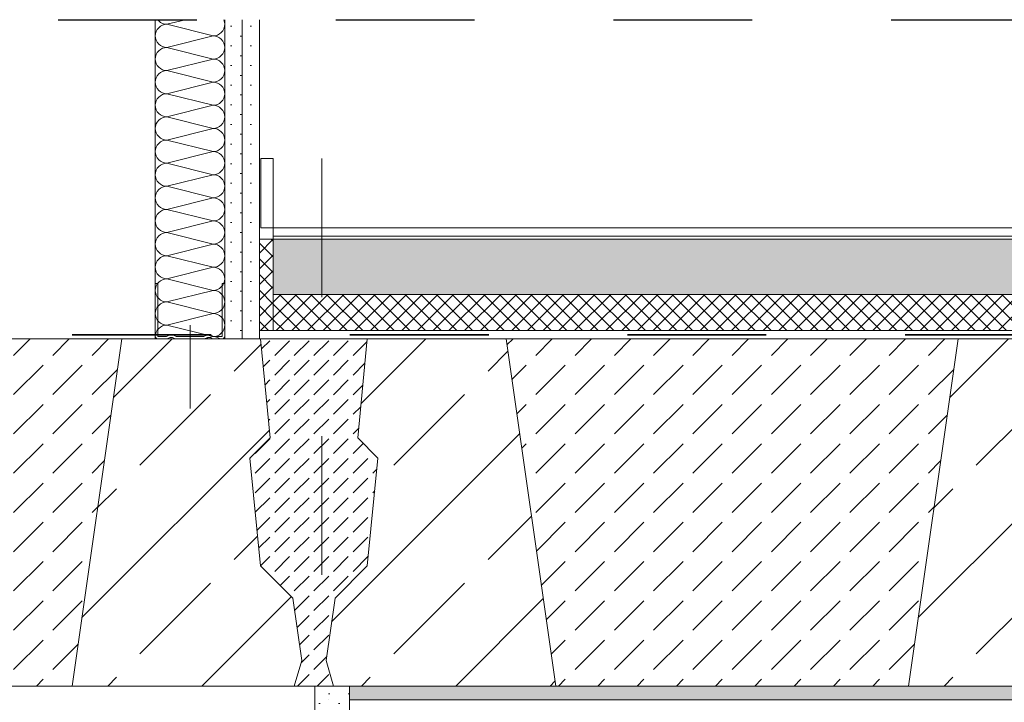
# Model space of a CAD drawing. Header units: metres. Extents: x 39.6 to 62.6, y -3.3 to 8.
# Tile 8 of 48: x 40.2 to 40.9, y 4.4 to 4.9. Entities that reach past the tile are written whole.
import ezdxf

# ---------------------------------------------------------------- set-up
doc = ezdxf.new("R2010")
doc.units = ezdxf.units.M
doc.header["$MEASUREMENT"] = 0
for name, pattern in [('Achse', [0.08, 0.04, -0.02, 0, -0.02]), ('Schnittlinie', [0.12, 0.06, -0.03, 0, -0.03]), ('Strichlinie eng', [0.046, 0.03, -0.016])]:
    doc.linetypes.add(name, pattern=pattern)
for name, color, linetype in [('301 - Elemente.Linie', 7, 'Continuous'), ('302 - Elemente.Schraffur', 7, 'Continuous'), ('603 - Struktur.Bodenplatte_ Decke Roh', 7, 'Continuous'), ('605 - Struktur.Wand Innen', 7, 'Continuous'), ('650 - Abdeckung.Fußboden Aufbau', 7, 'Continuous'), ('660 - Unterkonstruktion.Trockenbau', 7, 'Continuous'), ('Neubau_606 - Struktur.Wand Innen Ausbau', 7, 'Continuous'), ('Neubau_653 - Abdeckung.TB Verkofferung', 7, 'Continuous'), ('Neubau_660 - Unterkonstruktion.Trockenbau', 7, 'Continuous'), ('Neubau_802 - HKLSE.Sanitär', 7, 'Continuous')]:
    doc.layers.add(name, color=color, linetype=linetype)
pattern_1 = [(45, (0, 0), (-0.0056568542, 0.0056568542), []), (135, (0, 0), (0.0056568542, 0.0056568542), [])]
pattern_2 = [(45, (0, 0), (-0.0070710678, 0.0070710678), [0, -0.01])]

# ---------------------------------------------------------------- blocks, each defined once
blk = doc.blocks.new('*X30')
at = {"layer": 'Neubau_606 - Struktur.Wand Innen Ausbau', "color": 1, "linetype": 'Continuous', "lineweight": 5}
for p, q in [((40.30168, 4.905), (40.30242, 4.90411)), ((40.30242, 4.90411), (40.30368, 4.90307)), ((40.30368, 4.90307), (40.30512, 4.9023)), ((40.30512, 4.9023), (40.30668, 4.90183)), ((40.30668, 4.90151), (40.30512, 4.90103)), ((40.30668, 4.90183), (40.30831, 4.90167)), ((40.30831, 4.90167), (40.30668, 4.90151)), ((40.32164, 4.905), (40.30831, 4.90167)), ((40.34164, 4.89333), (40.30831, 4.90167)), ((40.34934, 4.90486), (40.34926, 4.905)), ((40.34982, 4.90329), (40.34934, 4.90486)), ((40.34998, 4.90167), (40.34982, 4.90329)), ((40.34982, 4.90004), (40.34998, 4.90167)), ((40.30014, 4.89496), (40.29998, 4.89333)), ((40.30061, 4.89652), (40.30014, 4.89496)), ((40.30138, 4.89796), (40.30061, 4.89652)), ((40.30242, 4.89923), (40.30138, 4.89796)), ((40.30368, 4.90026), (40.30242, 4.89923)), ((40.30512, 4.90103), (40.30368, 4.90026)), ((40.34483, 4.89397), (40.34627, 4.89474)), ((40.34627, 4.89474), (40.34753, 4.89578)), ((40.34753, 4.89578), (40.34857, 4.89704)), ((40.34857, 4.89704), (40.34934, 4.89848)), ((40.34934, 4.89848), (40.34982, 4.90004)), ((40.29998, 4.89333), (40.30014, 4.89171)), ((40.30014, 4.89171), (40.30061, 4.89015)), ((40.30061, 4.89015), (40.30138, 4.88871)), ((40.30138, 4.88871), (40.30242, 4.88744)), ((40.30242, 4.88744), (40.30368, 4.88641)), ((40.34164, 4.89333), (40.30831, 4.885)), ((40.34164, 4.89333), (40.34327, 4.89349)), ((40.34327, 4.89317), (40.34164, 4.89333)), ((40.34327, 4.89349), (40.34483, 4.89397)), ((40.34483, 4.8927), (40.34327, 4.89317)), ((40.34627, 4.89193), (40.34483, 4.8927)), ((40.34753, 4.89089), (40.34627, 4.89193)), ((40.34857, 4.88963), (40.34753, 4.89089)), ((40.34934, 4.88819), (40.34857, 4.88963)), ((40.34982, 4.88663), (40.34934, 4.88819)), ((40.30138, 4.8813), (40.30061, 4.87986)), ((40.30242, 4.88256), (40.30138, 4.8813)), ((40.30368, 4.8836), (40.30242, 4.88256)), ((40.30368, 4.88641), (40.30512, 4.88564)), ((40.30512, 4.88437), (40.30368, 4.8836)), ((40.30512, 4.88564), (40.30668, 4.88516)), ((40.30668, 4.88484), (40.30512, 4.88437)), ((40.30668, 4.88516), (40.30831, 4.885)), ((40.30831, 4.885), (40.30668, 4.88484)), ((40.34164, 4.87667), (40.30831, 4.885)), ((40.34753, 4.87911), (40.34857, 4.88037)), ((40.34857, 4.88037), (40.34934, 4.88181)), ((40.34934, 4.88181), (40.34982, 4.88338)), ((40.34998, 4.885), (40.34982, 4.88663)), ((40.34982, 4.88338), (40.34998, 4.885)), ((40.30014, 4.87829), (40.29998, 4.87667)), ((40.29998, 4.87667), (40.30014, 4.87504)), ((40.30061, 4.87986), (40.30014, 4.87829)), ((40.30014, 4.87504), (40.30061, 4.87348)), ((40.30061, 4.87348), (40.30138, 4.87204)), ((40.34164, 4.87667), (40.30831, 4.86833)), ((40.34164, 4.87667), (40.34327, 4.87683)), ((40.34327, 4.87651), (40.34164, 4.87667)), ((40.34327, 4.87683), (40.34483, 4.8773)), ((40.34483, 4.87603), (40.34327, 4.87651)), ((40.34483, 4.8773), (40.34627, 4.87807)), ((40.34627, 4.87526), (40.34483, 4.87603)), ((40.34627, 4.87807), (40.34753, 4.87911)), ((40.34753, 4.87423), (40.34627, 4.87526)), ((40.34857, 4.87296), (40.34753, 4.87423)), ((40.30138, 4.87204), (40.30242, 4.87078)), ((40.30242, 4.87078), (40.30368, 4.86974)), ((40.30368, 4.86693), (40.30242, 4.86589)), ((40.30368, 4.86974), (40.30512, 4.86897)), ((40.30512, 4.8677), (40.30368, 4.86693)), ((40.30512, 4.86897), (40.30668, 4.86849)), ((40.30668, 4.86817), (40.30512, 4.8677)), ((40.30668, 4.86849), (40.30831, 4.86833)), ((40.30831, 4.86833), (40.30668, 4.86817)), ((40.34164, 4.86), (40.30831, 4.86833)), ((40.34934, 4.87152), (40.34857, 4.87296)), ((40.34982, 4.86996), (40.34934, 4.87152)), ((40.34934, 4.86515), (40.34982, 4.86671)), ((40.34998, 4.86833), (40.34982, 4.86996)), ((40.34982, 4.86671), (40.34998, 4.86833)), ((40.30014, 4.86163), (40.29998, 4.86)), ((40.29998, 4.86), (40.30014, 4.85838)), ((40.30061, 4.86319), (40.30014, 4.86163)), ((40.30138, 4.86463), (40.30061, 4.86319)), ((40.30242, 4.86589), (40.30138, 4.86463)), ((40.34164, 4.86), (40.30831, 4.85167)), ((40.34164, 4.86), (40.34327, 4.86016)), ((40.34327, 4.85984), (40.34164, 4.86)), ((40.34327, 4.86016), (40.34483, 4.86064)), ((40.34483, 4.85937), (40.34327, 4.85984)), ((40.34483, 4.86064), (40.34627, 4.86141)), ((40.34627, 4.8586), (40.34483, 4.85937)), ((40.34627, 4.86141), (40.34753, 4.86244)), ((40.34753, 4.86244), (40.34857, 4.86371)), ((40.34857, 4.86371), (40.34934, 4.86515)), ((40.30014, 4.85838), (40.30061, 4.85681)), ((40.30061, 4.85681), (40.30138, 4.85537)), ((40.30138, 4.85537), (40.30242, 4.85411)), ((40.30242, 4.85411), (40.30368, 4.85307)), ((40.30368, 4.85307), (40.30512, 4.8523)), ((40.30512, 4.8523), (40.30668, 4.85183)), ((40.30668, 4.85183), (40.30831, 4.85167)), ((40.34753, 4.85756), (40.34627, 4.8586)), ((40.34857, 4.8563), (40.34753, 4.85756)), ((40.34934, 4.85486), (40.34857, 4.8563)), ((40.34982, 4.85329), (40.34934, 4.85486)), ((40.34998, 4.85167), (40.34982, 4.85329)), ((40.30014, 4.84496), (40.29998, 4.84333)), ((40.30061, 4.84652), (40.30014, 4.84496)), ((40.30138, 4.84796), (40.30061, 4.84652)), ((40.30242, 4.84923), (40.30138, 4.84796)), ((40.30368, 4.85026), (40.30242, 4.84923)), ((40.30512, 4.85103), (40.30368, 4.85026)), ((40.30668, 4.85151), (40.30512, 4.85103)), ((40.30831, 4.85167), (40.30668, 4.85151)), ((40.34164, 4.84333), (40.30831, 4.85167)), ((40.34483, 4.84397), (40.34627, 4.84474)), ((40.34627, 4.84474), (40.34753, 4.84578)), ((40.34753, 4.84578), (40.34857, 4.84704)), ((40.34857, 4.84704), (40.34934, 4.84848)), ((40.34934, 4.84848), (40.34982, 4.85004)), ((40.34982, 4.85004), (40.34998, 4.85167)), ((40.29998, 4.84333), (40.30014, 4.84171)), ((40.30014, 4.84171), (40.30061, 4.84015)), ((40.30061, 4.84015), (40.30138, 4.83871)), ((40.30138, 4.83871), (40.30242, 4.83744)), ((40.34164, 4.84333), (40.30831, 4.835)), ((40.34164, 4.84333), (40.34327, 4.84349)), ((40.34327, 4.84317), (40.34164, 4.84333)), ((40.34327, 4.84349), (40.34483, 4.84397)), ((40.34483, 4.8427), (40.34327, 4.84317)), ((40.34627, 4.84193), (40.34483, 4.8427)), ((40.34753, 4.84089), (40.34627, 4.84193)), ((40.34857, 4.83963), (40.34753, 4.84089)), ((40.34934, 4.83819), (40.34857, 4.83963)), ((40.34982, 4.83663), (40.34934, 4.83819)), ((40.30138, 4.8313), (40.30061, 4.82986)), ((40.30242, 4.83256), (40.30138, 4.8313)), ((40.30242, 4.83744), (40.30368, 4.83641)), ((40.30368, 4.8336), (40.30242, 4.83256)), ((40.30368, 4.83641), (40.30512, 4.83564)), ((40.30512, 4.83437), (40.30368, 4.8336)), ((40.30512, 4.83564), (40.30668, 4.83516)), ((40.30668, 4.83484), (40.30512, 4.83437)), ((40.30668, 4.83516), (40.30831, 4.835)), ((40.30831, 4.835), (40.30668, 4.83484)), ((40.34164, 4.82667), (40.30831, 4.835)), ((40.34857, 4.83037), (40.34934, 4.83181)), ((40.34934, 4.83181), (40.34982, 4.83338)), ((40.34998, 4.835), (40.34982, 4.83663)), ((40.34982, 4.83338), (40.34998, 4.835)), ((40.30014, 4.82829), (40.29998, 4.82667)), ((40.29998, 4.82667), (40.30014, 4.82504)), ((40.30061, 4.82986), (40.30014, 4.82829)), ((40.30014, 4.82504), (40.30061, 4.82348)), ((40.30061, 4.82348), (40.30138, 4.82204)), ((40.34164, 4.82667), (40.30831, 4.81833)), ((40.34164, 4.82667), (40.34327, 4.82683)), ((40.34327, 4.82651), (40.34164, 4.82667)), ((40.34327, 4.82683), (40.34483, 4.8273)), ((40.34483, 4.82603), (40.34327, 4.82651)), ((40.34483, 4.8273), (40.34627, 4.82807)), ((40.34627, 4.82526), (40.34483, 4.82603)), ((40.34627, 4.82807), (40.34753, 4.82911)), ((40.34753, 4.82423), (40.34627, 4.82526)), ((40.34753, 4.82911), (40.34857, 4.83037)), ((40.34857, 4.82296), (40.34753, 4.82423)), ((40.30138, 4.82204), (40.30242, 4.82078)), ((40.30242, 4.82078), (40.30368, 4.81974)), ((40.30368, 4.81693), (40.30242, 4.81589)), ((40.30368, 4.81974), (40.30512, 4.81897)), ((40.30512, 4.8177), (40.30368, 4.81693)), ((40.30512, 4.81897), (40.30668, 4.81849)), ((40.30668, 4.81817), (40.30512, 4.8177)), ((40.30668, 4.81849), (40.30831, 4.81833)), ((40.30831, 4.81833), (40.30668, 4.81817)), ((40.34164, 4.81), (40.30831, 4.81833)), ((40.34934, 4.82152), (40.34857, 4.82296)), ((40.34982, 4.81996), (40.34934, 4.82152)), ((40.34934, 4.81515), (40.34982, 4.81671)), ((40.34998, 4.81833), (40.34982, 4.81996)), ((40.34982, 4.81671), (40.34998, 4.81833)), ((40.30014, 4.81163), (40.29998, 4.81)), ((40.29998, 4.81), (40.30014, 4.80838)), ((40.30061, 4.81319), (40.30014, 4.81163)), ((40.30138, 4.81463), (40.30061, 4.81319)), ((40.30242, 4.81589), (40.30138, 4.81463)), ((40.34164, 4.81), (40.30831, 4.80167)), ((40.34164, 4.81), (40.34327, 4.81016)), ((40.34327, 4.80984), (40.34164, 4.81)), ((40.34327, 4.81016), (40.34483, 4.81064)), ((40.34483, 4.80937), (40.34327, 4.80984)), ((40.34483, 4.81064), (40.34627, 4.81141)), ((40.34627, 4.8086), (40.34483, 4.80937)), ((40.34627, 4.81141), (40.34753, 4.81244)), ((40.34753, 4.81244), (40.34857, 4.81371)), ((40.34857, 4.81371), (40.34934, 4.81515)), ((40.30014, 4.80838), (40.30061, 4.80681)), ((40.30061, 4.80681), (40.30138, 4.80537)), ((40.30138, 4.80537), (40.30242, 4.80411)), ((40.30242, 4.80411), (40.30368, 4.80307)), ((40.30368, 4.80307), (40.30512, 4.8023)), ((40.30512, 4.8023), (40.30668, 4.80183)), ((40.34753, 4.80756), (40.34627, 4.8086)), ((40.34857, 4.8063), (40.34753, 4.80756)), ((40.34934, 4.80486), (40.34857, 4.8063)), ((40.34982, 4.80329), (40.34934, 4.80486)), ((40.34998, 4.80167), (40.34982, 4.80329)), ((40.30061, 4.79652), (40.30014, 4.79496)), ((40.30138, 4.79796), (40.30061, 4.79652)), ((40.30242, 4.79923), (40.30138, 4.79796)), ((40.30368, 4.80026), (40.30242, 4.79923)), ((40.30512, 4.80103), (40.30368, 4.80026)), ((40.30668, 4.80151), (40.30512, 4.80103)), ((40.30668, 4.80183), (40.30831, 4.80167)), ((40.30831, 4.80167), (40.30668, 4.80151)), ((40.34164, 4.79333), (40.30831, 4.80167)), ((40.34627, 4.79474), (40.34753, 4.79578)), ((40.34753, 4.79578), (40.34857, 4.79704)), ((40.34857, 4.79704), (40.34934, 4.79848)), ((40.34934, 4.79848), (40.34982, 4.80004)), ((40.34982, 4.80004), (40.34998, 4.80167)), ((40.30014, 4.79496), (40.29998, 4.79333)), ((40.29998, 4.79333), (40.30014, 4.79171)), ((40.30014, 4.79171), (40.30061, 4.79015)), ((40.30061, 4.79015), (40.30138, 4.78871)), ((40.30138, 4.78871), (40.30242, 4.78744)), ((40.34164, 4.79333), (40.30831, 4.785)), ((40.34164, 4.79333), (40.34327, 4.79349)), ((40.34327, 4.79317), (40.34164, 4.79333)), ((40.34327, 4.79349), (40.34483, 4.79397)), ((40.34483, 4.7927), (40.34327, 4.79317)), ((40.34483, 4.79397), (40.34627, 4.79474)), ((40.34627, 4.79193), (40.34483, 4.7927)), ((40.34753, 4.79089), (40.34627, 4.79193)), ((40.34857, 4.78963), (40.34753, 4.79089)), ((40.34934, 4.78819), (40.34857, 4.78963)), ((40.34982, 4.78663), (40.34934, 4.78819)), ((40.30138, 4.7813), (40.30061, 4.77986)), ((40.30242, 4.78256), (40.30138, 4.7813)), ((40.30242, 4.78744), (40.30368, 4.78641)), ((40.30368, 4.7836), (40.30242, 4.78256)), ((40.30368, 4.78641), (40.30512, 4.78564)), ((40.30512, 4.78437), (40.30368, 4.7836)), ((40.30512, 4.78564), (40.30668, 4.78516)), ((40.30668, 4.78484), (40.30512, 4.78437)), ((40.30668, 4.78516), (40.30831, 4.785)), ((40.30831, 4.785), (40.30668, 4.78484)), ((40.34164, 4.77667), (40.30831, 4.785)), ((40.34857, 4.78037), (40.34934, 4.78181)), ((40.34934, 4.78181), (40.34982, 4.78338)), ((40.34998, 4.785), (40.34982, 4.78663)), ((40.34982, 4.78338), (40.34998, 4.785)), ((40.30014, 4.77829), (40.29998, 4.77667)), ((40.29998, 4.77667), (40.30014, 4.77504)), ((40.30061, 4.77986), (40.30014, 4.77829)), ((40.30014, 4.77504), (40.30061, 4.77348)), ((40.34164, 4.77667), (40.30831, 4.76833)), ((40.34164, 4.77667), (40.34327, 4.77683)), ((40.34327, 4.77651), (40.34164, 4.77667)), ((40.34327, 4.77683), (40.34483, 4.7773)), ((40.34483, 4.77603), (40.34327, 4.77651)), ((40.34483, 4.7773), (40.34627, 4.77807)), ((40.34627, 4.77526), (40.34483, 4.77603)), ((40.34627, 4.77807), (40.34753, 4.77911)), ((40.34753, 4.77423), (40.34627, 4.77526)), ((40.34753, 4.77911), (40.34857, 4.78037)), ((40.34857, 4.77296), (40.34753, 4.77423)), ((40.30061, 4.77348), (40.30138, 4.77204)), ((40.30138, 4.77204), (40.30242, 4.77078)), ((40.30242, 4.77078), (40.30368, 4.76974)), ((40.30368, 4.76693), (40.30242, 4.76589)), ((40.30368, 4.76974), (40.30512, 4.76897)), ((40.30512, 4.7677), (40.30368, 4.76693)), ((40.30512, 4.76897), (40.30668, 4.76849)), ((40.30668, 4.76817), (40.30512, 4.7677)), ((40.30668, 4.76849), (40.30831, 4.76833)), ((40.30831, 4.76833), (40.30668, 4.76817)), ((40.34164, 4.76), (40.30831, 4.76833)), ((40.34934, 4.77152), (40.34857, 4.77296)), ((40.34982, 4.76996), (40.34934, 4.77152)), ((40.34934, 4.76515), (40.34982, 4.76671)), ((40.34998, 4.76833), (40.34982, 4.76996)), ((40.34982, 4.76671), (40.34998, 4.76833)), ((40.30014, 4.76163), (40.29998, 4.76)), ((40.29998, 4.76), (40.30014, 4.75838)), ((40.30061, 4.76319), (40.30014, 4.76163)), ((40.30138, 4.76463), (40.30061, 4.76319)), ((40.30242, 4.76589), (40.30138, 4.76463)), ((40.34164, 4.76), (40.30831, 4.75167)), ((40.34164, 4.76), (40.34327, 4.76016)), ((40.34327, 4.75984), (40.34164, 4.76)), ((40.34327, 4.76016), (40.34483, 4.76064)), ((40.34483, 4.75937), (40.34327, 4.75984)), ((40.34483, 4.76064), (40.34627, 4.76141)), ((40.34627, 4.76141), (40.34753, 4.76244)), ((40.34753, 4.76244), (40.34857, 4.76371)), ((40.34857, 4.76371), (40.34934, 4.76515)), ((40.30014, 4.75838), (40.30061, 4.75681)), ((40.30061, 4.75681), (40.30138, 4.75537)), ((40.30138, 4.75537), (40.30242, 4.75411)), ((40.30242, 4.75411), (40.30368, 4.75307)), ((40.30368, 4.75307), (40.30512, 4.7523)), ((40.34627, 4.7586), (40.34483, 4.75937)), ((40.34753, 4.75756), (40.34627, 4.7586)), ((40.34857, 4.7563), (40.34753, 4.75756)), ((40.34934, 4.75486), (40.34857, 4.7563)), ((40.34982, 4.75329), (40.34934, 4.75486)), ((40.34998, 4.75167), (40.34982, 4.75329)), ((40.30061, 4.74652), (40.30014, 4.74496)), ((40.30138, 4.74796), (40.30061, 4.74652)), ((40.30242, 4.74923), (40.30138, 4.74796)), ((40.30368, 4.75026), (40.30242, 4.74923)), ((40.30512, 4.75103), (40.30368, 4.75026)), ((40.30512, 4.7523), (40.30668, 4.75183)), ((40.30668, 4.75151), (40.30512, 4.75103)), ((40.30668, 4.75183), (40.30831, 4.75167)), ((40.30831, 4.75167), (40.30668, 4.75151)), ((40.34164, 4.74333), (40.30831, 4.75167)), ((40.34627, 4.74474), (40.34753, 4.74578)), ((40.34753, 4.74578), (40.34857, 4.74704)), ((40.34857, 4.74704), (40.34934, 4.74848)), ((40.34934, 4.74848), (40.34982, 4.75004)), ((40.34982, 4.75004), (40.34998, 4.75167)), ((40.30014, 4.74496), (40.29998, 4.74333)), ((40.29998, 4.74333), (40.30014, 4.74171)), ((40.30014, 4.74171), (40.30061, 4.74015)), ((40.30061, 4.74015), (40.30138, 4.73871)), ((40.30138, 4.73871), (40.30242, 4.73744)), ((40.34164, 4.74333), (40.30831, 4.735)), ((40.34164, 4.74333), (40.34327, 4.74349)), ((40.34327, 4.74317), (40.34164, 4.74333)), ((40.34327, 4.74349), (40.34483, 4.74397)), ((40.34483, 4.7427), (40.34327, 4.74317)), ((40.34483, 4.74397), (40.34627, 4.74474)), ((40.34627, 4.74193), (40.34483, 4.7427)), ((40.34753, 4.74089), (40.34627, 4.74193)), ((40.34857, 4.73963), (40.34753, 4.74089)), ((40.34934, 4.73819), (40.34857, 4.73963)), ((40.30138, 4.7313), (40.30061, 4.72986)), ((40.30242, 4.73256), (40.30138, 4.7313)), ((40.30242, 4.73744), (40.30368, 4.73641)), ((40.30368, 4.7336), (40.30242, 4.73256)), ((40.30368, 4.73641), (40.30512, 4.73564)), ((40.30512, 4.73437), (40.30368, 4.7336)), ((40.30512, 4.73564), (40.30668, 4.73516)), ((40.30668, 4.73484), (40.30512, 4.73437)), ((40.30668, 4.73516), (40.30831, 4.735)), ((40.30831, 4.735), (40.30668, 4.73484)), ((40.34164, 4.72667), (40.30831, 4.735)), ((40.34857, 4.73037), (40.34934, 4.73181)), ((40.34982, 4.73663), (40.34934, 4.73819)), ((40.34934, 4.73181), (40.34982, 4.73338)), ((40.34998, 4.735), (40.34982, 4.73663)), ((40.34982, 4.73338), (40.34998, 4.735)), ((40.30014, 4.72829), (40.29998, 4.72667)), ((40.29998, 4.72667), (40.30014, 4.72504)), ((40.30061, 4.72986), (40.30014, 4.72829)), ((40.30014, 4.72504), (40.30061, 4.72348)), ((40.34164, 4.72667), (40.30831, 4.71833)), ((40.34164, 4.72667), (40.34327, 4.72683)), ((40.34327, 4.72651), (40.34164, 4.72667)), ((40.34327, 4.72683), (40.34483, 4.7273)), ((40.34483, 4.72603), (40.34327, 4.72651)), ((40.34483, 4.7273), (40.34627, 4.72807)), ((40.34627, 4.72526), (40.34483, 4.72603)), ((40.34627, 4.72807), (40.34753, 4.72911)), ((40.34753, 4.72423), (40.34627, 4.72526)), ((40.34753, 4.72911), (40.34857, 4.73037)), ((40.34857, 4.72296), (40.34753, 4.72423)), ((40.30061, 4.72348), (40.30138, 4.72204)), ((40.30138, 4.72204), (40.30242, 4.72078)), ((40.30242, 4.72078), (40.30368, 4.71974)), ((40.30368, 4.71974), (40.30512, 4.71897)), ((40.30512, 4.7177), (40.30368, 4.71693)), ((40.30512, 4.71897), (40.30668, 4.71849)), ((40.30668, 4.71817), (40.30512, 4.7177)), ((40.30668, 4.71849), (40.30831, 4.71833)), ((40.30831, 4.71833), (40.30668, 4.71817)), ((40.34164, 4.71), (40.30831, 4.71833)), ((40.34934, 4.72152), (40.34857, 4.72296)), ((40.34982, 4.71996), (40.34934, 4.72152)), ((40.34998, 4.71833), (40.34982, 4.71996)), ((40.34982, 4.71671), (40.34998, 4.71833)), ((40.30014, 4.71163), (40.29998, 4.71)), ((40.29998, 4.71), (40.30014, 4.70838)), ((40.30061, 4.71319), (40.30014, 4.71163)), ((40.30138, 4.71463), (40.30061, 4.71319)), ((40.30242, 4.71589), (40.30138, 4.71463)), ((40.30368, 4.71693), (40.30242, 4.71589)), ((40.34164, 4.71), (40.30831, 4.70167)), ((40.34164, 4.71), (40.34327, 4.71016)), ((40.34327, 4.70984), (40.34164, 4.71)), ((40.34327, 4.71016), (40.34483, 4.71064)), ((40.34483, 4.71064), (40.34627, 4.71141)), ((40.34627, 4.71141), (40.34753, 4.71244)), ((40.34753, 4.71244), (40.34857, 4.7137)), ((40.34857, 4.7137), (40.34934, 4.71515)), ((40.34934, 4.71515), (40.34982, 4.71671)), ((40.30014, 4.70838), (40.30061, 4.70681)), ((40.30061, 4.70681), (40.30138, 4.70537)), ((40.30138, 4.70537), (40.30242, 4.70411)), ((40.30242, 4.70411), (40.30368, 4.70307)), ((40.30368, 4.70307), (40.30512, 4.7023)), ((40.34483, 4.70937), (40.34327, 4.70984)), ((40.34627, 4.7086), (40.34483, 4.70937)), ((40.34753, 4.70756), (40.34627, 4.7086)), ((40.34857, 4.7063), (40.34753, 4.70756)), ((40.34934, 4.70486), (40.34857, 4.7063)), ((40.34982, 4.70329), (40.34934, 4.70486)), ((40.34998, 4.70167), (40.34982, 4.70329)), ((40.30061, 4.69652), (40.30014, 4.69496)), ((40.30138, 4.69796), (40.30061, 4.69652)), ((40.30242, 4.69923), (40.30138, 4.69796)), ((40.30368, 4.70026), (40.30242, 4.69923)), ((40.30512, 4.70103), (40.30368, 4.70026)), ((40.30512, 4.7023), (40.30668, 4.70183)), ((40.30668, 4.70151), (40.30512, 4.70103)), ((40.30668, 4.70183), (40.30831, 4.70167)), ((40.30831, 4.70167), (40.30668, 4.70151)), ((40.34164, 4.69333), (40.30831, 4.70167)), ((40.34627, 4.69474), (40.34753, 4.69578)), ((40.34753, 4.69578), (40.34857, 4.69704)), ((40.34857, 4.69704), (40.34934, 4.69848)), ((40.34934, 4.69848), (40.34982, 4.70004)), ((40.34982, 4.70004), (40.34998, 4.70167)), ((40.30014, 4.69496), (40.29998, 4.69333)), ((40.29998, 4.69333), (40.30014, 4.69171)), ((40.30014, 4.69171), (40.30061, 4.69015)), ((40.30061, 4.69015), (40.30138, 4.6887)), ((40.30138, 4.6887), (40.30242, 4.68744)), ((40.34164, 4.69333), (40.30831, 4.685)), ((40.34164, 4.69333), (40.34327, 4.69349)), ((40.34327, 4.69317), (40.34164, 4.69333)), ((40.34327, 4.69349), (40.34483, 4.69397)), ((40.34483, 4.6927), (40.34327, 4.69317)), ((40.34483, 4.69397), (40.34627, 4.69474)), ((40.34627, 4.69193), (40.34483, 4.6927)), ((40.34753, 4.69089), (40.34627, 4.69193)), ((40.34857, 4.68963), (40.34753, 4.69089)), ((40.34934, 4.68819), (40.34857, 4.68963)), ((40.30242, 4.68256), (40.30138, 4.6813)), ((40.30242, 4.68744), (40.30368, 4.68641)), ((40.30368, 4.6836), (40.30242, 4.68256)), ((40.30368, 4.68641), (40.30512, 4.68564)), ((40.30512, 4.68437), (40.30368, 4.6836)), ((40.30512, 4.68564), (40.30668, 4.68516)), ((40.30668, 4.68484), (40.30512, 4.68437)), ((40.30668, 4.68516), (40.30831, 4.685)), ((40.30831, 4.685), (40.30668, 4.68484)), ((40.34164, 4.67667), (40.30831, 4.685)), ((40.34857, 4.68037), (40.34934, 4.68181)), ((40.34982, 4.68663), (40.34934, 4.68819)), ((40.34934, 4.68181), (40.34982, 4.68338)), ((40.34998, 4.685), (40.34982, 4.68663)), ((40.34982, 4.68338), (40.34998, 4.685)), ((40.30014, 4.67829), (40.29998, 4.67667)), ((40.29998, 4.67667), (40.30014, 4.67504)), ((40.30061, 4.67986), (40.30014, 4.67829)), ((40.30014, 4.67504), (40.30015, 4.675)), ((40.30138, 4.6813), (40.30061, 4.67986)), ((40.34164, 4.67667), (40.33497, 4.675)), ((40.34164, 4.67667), (40.34327, 4.67683)), ((40.34327, 4.67651), (40.34164, 4.67667)), ((40.34327, 4.67683), (40.34483, 4.6773)), ((40.34483, 4.67603), (40.34327, 4.67651)), ((40.34483, 4.6773), (40.34627, 4.67807)), ((40.34627, 4.67526), (40.34483, 4.67603)), ((40.34627, 4.67807), (40.34753, 4.67911)), ((40.34659, 4.675), (40.34627, 4.67526)), ((40.34753, 4.67911), (40.34857, 4.68037))]:
    blk.add_line(p, q, dxfattribs=at)

msp = doc.modelspace()

# ---------------------------------------------------------------- hatches: boundary and pattern name
at = {"layer": '302 - Elemente.Schraffur', "linetype": 'Continuous', "lineweight": 9}
h = msp.add_hatch(dxfattribs=at)
h.set_pattern_fill('Beton__unbewehrt_0001', style=0, pattern_type=2)
h.set_pattern_definition([(45, (40.112994, 4.55), (-0.028284, 0.028284), [0.03, -0.01]), (45, (40.112994, 4.578284), (-0.028284, 0.028284), [0.03, -0.01])])
h.paths.add_polyline_path([(39.95019, 4.675), (40.2758, 4.675), (40.24008, 4.425), (39.98591, 4.425)])
h = msp.add_hatch(dxfattribs=at)
h.set_pattern_fill('Beton__unbewehrt_0001', style=0, pattern_type=2)
h.set_pattern_definition([(45, (40.414247, 4.55), (-0.014142, 0.014142), [0.015, -0.005]), (45, (40.414247, 4.564142), (-0.014142, 0.014142), [0.015, -0.005])])
h.paths.add_polyline_path([(40.38273, 4.60367), (40.36813, 4.58907), (40.3758, 4.51161), (40.39906, 4.48835), (40.40549, 4.44331), (40.40008, 4.425), (40.41498, 4.425), (40.42841, 4.425), (40.423, 4.44331), (40.42943, 4.48835), (40.4527, 4.51161), (40.46037, 4.58907), (40.44577, 4.60367), (40.4527, 4.675), (40.3758, 4.675)])
h = msp.add_hatch(dxfattribs=at)
h.set_pattern_fill('Beton__unbewehrt_0001', style=0, pattern_type=2)
h.set_pattern_definition([(45, (40.7155, 4.55), (-0.028284, 0.028284), [0.03, -0.01]), (45, (40.7155, 4.578284), (-0.028284, 0.028284), [0.03, -0.01])])
h.paths.add_polyline_path([(40.5527, 4.675), (40.8783, 4.675), (40.84259, 4.425), (40.58841, 4.425)])
at = {"layer": '603 - Struktur.Bodenplatte_ Decke Roh', "linetype": 'Continuous', "lineweight": 9}
h = msp.add_hatch(dxfattribs=at)
h.set_pattern_fill('Beton__Stahlbeton_0001', style=0, pattern_type=2)
h.set_pattern_definition([(45, (40.32279, 4.55), (-0.06788, 0.06788), []), (45, (40.28885, 4.58394), (-0.06788, 0.06788), [0.072, -0.024])])
h.paths.add_polyline_path([(40.24008, 4.425), (40.40008, 4.425), (40.40549, 4.44331), (40.39906, 4.48835), (40.3758, 4.51161), (40.36813, 4.58907), (40.38273, 4.60367), (40.3758, 4.675), (40.2758, 4.675)])
h = msp.add_hatch(dxfattribs=at)
h.set_pattern_fill('Beton__Stahlbeton_0001', style=0, pattern_type=2)
h.set_pattern_definition([(45, (40.50571, 4.55), (-0.06788, 0.06788), []), (45, (40.47176, 4.58394), (-0.06788, 0.06788), [0.072, -0.024])])
h.paths.add_polyline_path([(40.58841, 4.425), (40.42841, 4.425), (40.423, 4.44331), (40.42943, 4.48835), (40.4527, 4.51161), (40.46037, 4.58907), (40.44577, 4.60367), (40.4527, 4.675), (40.5527, 4.675)])
h = msp.add_hatch(dxfattribs=at)
h.set_pattern_fill('Beton__Stahlbeton_0001', style=0, pattern_type=2)
h.set_pattern_definition([(45, (40.92529, 4.55), (-0.06788, 0.06788), []), (45, (40.89135, 4.58394), (-0.06788, 0.06788), [0.072, -0.024])])
h.paths.add_polyline_path([(40.84259, 4.425), (41.00259, 4.425), (41.008, 4.44331), (41.00157, 4.48835), (40.9783, 4.51161), (40.97063, 4.58907), (40.98523, 4.60367), (40.9783, 4.675), (40.8783, 4.675)])
at = {"layer": '603 - Struktur.Bodenplatte_ Decke Roh', "linetype": 'Continuous', "lineweight": 5}
h = msp.add_hatch(dxfattribs=at)
h.set_pattern_fill('Gips_0001', style=0, pattern_type=2)
h.set_pattern_definition(pattern_2)
h.paths.add_polyline_path([(42.009, 4.425), (40.43998, 4.425), (40.43998, 4.415), (42.009, 4.415)])
at = {"layer": '650 - Abdeckung.Fußboden Aufbau', "linetype": 'Continuous', "lineweight": 5}
h = msp.add_hatch(dxfattribs=at)
h.set_pattern_fill('Dämmung__hart_2_0001', color=1, style=0, pattern_type=2)
h.set_pattern_definition(pattern_1)
h.paths.add_polyline_path([(40.38498, 4.681), (40.37498, 4.681), (40.37498, 4.747), (40.38498, 4.747)])
h = msp.add_hatch(dxfattribs=at)
h.set_pattern_fill('Beton__unbewehrt_0001', color=1, style=0, pattern_type=2)
h.set_pattern_definition([(45, (0, 0), (-0.014142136, 0.014142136), [0.015, -0.005]), (45, (5e-18, 0.014142), (-0.014142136, 0.014142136), [0.015, -0.005])])
h.paths.add_polyline_path([(42.08999, 4.747), (42.08999, 4.707), (40.38498, 4.707), (40.38498, 4.747)])
h = msp.add_hatch(dxfattribs=at)
h.set_pattern_fill('Dämmung__hart_2_0001', color=1, style=0, pattern_type=2)
h.set_pattern_definition(pattern_1)
h.paths.add_polyline_path([(42.08999, 4.707), (42.08999, 4.681), (40.38498, 4.681), (40.38498, 4.707)])
at = {"layer": 'Neubau_606 - Struktur.Wand Innen Ausbau', "linetype": 'Continuous', "lineweight": 5}
h = msp.add_hatch(dxfattribs=at)
h.set_pattern_fill('Gips_0001', style=0, pattern_type=2)
h.set_pattern_definition(pattern_2)
h.paths.add_polyline_path([(40.34998, 4.675), (40.36248, 4.675), (40.36248, 4.905), (40.34998, 4.905)])
h = msp.add_hatch(dxfattribs=at)
h.set_pattern_fill('Gips_0001', style=0, pattern_type=2)
h.set_pattern_definition(pattern_2)
h.paths.add_polyline_path([(40.36248, 4.675), (40.37498, 4.675), (40.37498, 4.905), (40.36248, 4.905)])
at = {"layer": 'Neubau_653 - Abdeckung.TB Verkofferung', "linetype": 'Continuous', "lineweight": 5}
h = msp.add_hatch(dxfattribs=at)
h.set_pattern_fill('Gips_0001', style=0, pattern_type=2)
h.set_pattern_definition(pattern_2)
h.paths.add_polyline_path([(40.41498, 4.425), (40.41498, 4.232), (40.41498, 4.207), (40.41498, 4.182), (40.43998, 4.182), (40.43998, 4.425)])

# ---------------------------------------------------------------- linework, layer by layer
at = {"layer": '301 - Elemente.Linie', "color": 7, "linetype": 'Schnittlinie', "lineweight": 25}
msp.add_line((39.62999, 4.905), (47.62999, 4.905), dxfattribs=at)
at = {"layer": '301 - Elemente.Linie', "color": 7, "linetype": 'Achse', "lineweight": 18}
msp.add_line((40.42, 4.805), (40.42, 4.365), dxfattribs=at)
at = {"layer": '301 - Elemente.Linie', "color": 92, "linetype": 'Strichlinie eng', "lineweight": 35, "true_color": 0x00be00, "flags": 128}
msp.add_lwpolyline([(40.165, 4.80285), (40.165, 4.678), (47.26762, 4.678), (47.26762, 4.80285)], dxfattribs=at)
at = {"layer": '301 - Elemente.Linie', "color": 1, "linetype": 'Continuous', "lineweight": 13, "flags": 128}
msp.add_lwpolyline([(40.38498, 4.755), (40.37611, 4.755), (40.37611, 4.805), (40.38498, 4.805)], close=True, dxfattribs=at)
at = {"layer": '302 - Elemente.Schraffur', "color": 7, "linetype": 'Continuous', "lineweight": 13, "flags": 128}
for points in [[(39.95019, 4.675), (40.2758, 4.675), (40.24008, 4.425), (39.98591, 4.425)], [(40.38273, 4.60367), (40.36813, 4.58907), (40.3758, 4.51161), (40.39906, 4.48835), (40.40549, 4.44331), (40.40008, 4.425), (40.41498, 4.425), (40.42841, 4.425), (40.423, 4.44331), (40.42943, 4.48835), (40.4527, 4.51161), (40.46037, 4.58907), (40.44577, 4.60367), (40.4527, 4.675), (40.3758, 4.675)], [(40.5527, 4.675), (40.8783, 4.675), (40.84259, 4.425), (40.58841, 4.425)]]:
    msp.add_lwpolyline(points, close=True, dxfattribs=at)
at = {"layer": '603 - Struktur.Bodenplatte_ Decke Roh', "color": 7, "linetype": 'Continuous', "lineweight": 13}
for p, q in [((47.62999, 4.675), (39.62999, 4.675)), ((47.62999, 4.425), (39.62999, 4.425))]:
    msp.add_line(p, q, dxfattribs=at)
at = {"layer": '603 - Struktur.Bodenplatte_ Decke Roh', "color": 1, "linetype": 'Continuous', "lineweight": 13}
for p, q in [((42.09999, 4.681), (40.37498, 4.681)), ((42.09999, 4.675), (40.37498, 4.675))]:
    msp.add_line(p, q, dxfattribs=at)
at = {"layer": '603 - Struktur.Bodenplatte_ Decke Roh', "color": 7, "linetype": 'Continuous', "lineweight": 5}
for p, q in [((40.425, 4.415), (40.42497, 4.415)), ((42.009, 4.415), (40.43998, 4.415))]:
    msp.add_line(p, q, dxfattribs=at)
at = {"layer": '603 - Struktur.Bodenplatte_ Decke Roh', "color": 7, "linetype": 'Continuous', "lineweight": 13, "flags": 128}
for points in [[(40.24008, 4.425), (40.40008, 4.425), (40.40549, 4.44331), (40.39906, 4.48835), (40.3758, 4.51161), (40.36813, 4.58907), (40.38273, 4.60367), (40.3758, 4.675), (40.2758, 4.675)], [(40.58841, 4.425), (40.42841, 4.425), (40.423, 4.44331), (40.42943, 4.48835), (40.4527, 4.51161), (40.46037, 4.58907), (40.44577, 4.60367), (40.4527, 4.675), (40.5527, 4.675)], [(40.84259, 4.425), (41.00259, 4.425), (41.008, 4.44331), (41.00157, 4.48835), (40.9783, 4.51161), (40.97063, 4.58907), (40.98523, 4.60367), (40.9783, 4.675), (40.8783, 4.675)]]:
    msp.add_lwpolyline(points, close=True, dxfattribs=at)
at = {"layer": '605 - Struktur.Wand Innen', "color": 1, "linetype": 'Continuous', "lineweight": 13, "flags": 128}
msp.add_lwpolyline([(40.38498, 4.755), (40.38498, 4.707)], dxfattribs=at)
at = {"layer": '650 - Abdeckung.Fußboden Aufbau', "color": 1, "linetype": 'Continuous', "lineweight": 13}
for p, q in [((40.38498, 4.755), (42.08999, 4.755)), ((40.38498, 4.749), (42.08999, 4.749)), ((40.38498, 4.747), (42.08999, 4.747)), ((40.38498, 4.707), (42.08999, 4.707))]:
    msp.add_line(p, q, dxfattribs=at)
at = {"layer": '650 - Abdeckung.Fußboden Aufbau', "color": 1, "linetype": 'Continuous', "lineweight": 9, "flags": 128}
msp.add_lwpolyline([(40.38498, 4.681), (40.37498, 4.681), (40.37498, 4.747), (40.38498, 4.747)], close=True, dxfattribs=at)
at = {"layer": '660 - Unterkonstruktion.Trockenbau', "color": 1, "linetype": 'Continuous', "lineweight": 13}
msp.add_line((40.32498, 4.685), (40.32498, 4.625), dxfattribs=at)
at = {"layer": 'Neubau_606 - Struktur.Wand Innen Ausbau', "color": 1, "linetype": 'Continuous', "lineweight": 5}
for p, q in [((40.29998, 4.905), (40.29998, 4.675)), ((40.36248, 4.905), (40.36248, 4.675)), ((40.37497, 4.905), (40.37497, 4.755))]:
    msp.add_line(p, q, dxfattribs=at)
at = {"layer": 'Neubau_606 - Struktur.Wand Innen Ausbau', "color": 1, "linetype": 'Continuous', "lineweight": 5, "flags": 128}
msp.add_lwpolyline([(40.37497, 4.755), (40.37497, 4.74), (40.37497, 4.695), (40.37498, 4.675)], dxfattribs=at)
at = {"layer": 'Neubau_653 - Abdeckung.TB Verkofferung', "color": 1, "linetype": 'Continuous', "lineweight": 9, "flags": 128}
msp.add_lwpolyline([(40.41498, 4.425), (40.41498, 4.232), (40.41498, 4.207), (40.41498, 4.182), (40.43998, 4.182), (40.43998, 4.425)], close=True, dxfattribs=at)
at = {"layer": 'Neubau_660 - Unterkonstruktion.Trockenbau', "color": 1, "linetype": 'Continuous', "lineweight": 13, "flags": 128}
msp.add_lwpolyline([(40.29998, 4.715), (40.29998, 4.677, 0.414214), (40.30198, 4.675), (40.30748, 4.675, 0.156603), (40.30954, 4.67566, -0.156603), (40.31059, 4.676), (40.31236, 4.676, -0.156603), (40.31341, 4.67566, 0.156603), (40.31548, 4.675), (40.33448, 4.675, 0.156603), (40.33654, 4.67566, -0.156603), (40.33759, 4.676), (40.33936, 4.676, -0.156603), (40.34041, 4.67566, 0.156603), (40.34248, 4.675), (40.34798, 4.675, 0.414214), (40.34998, 4.677), (40.34998, 4.715), (40.34823, 4.715), (40.34823, 4.677, -0.414214), (40.34798, 4.67675), (40.34248, 4.67675, -0.156603), (40.34143, 4.67709, 0.156603), (40.33936, 4.67775), (40.33759, 4.67775, 0.156603), (40.33552, 4.67709, -0.156603), (40.33448, 4.67675), (40.31548, 4.67675, -0.156603), (40.31443, 4.67709, 0.156603), (40.31236, 4.67775), (40.31059, 4.67775, 0.156603), (40.30852, 4.67709, -0.156603), (40.30748, 4.67675), (40.30198, 4.67675, -0.414214), (40.30173, 4.677), (40.30173, 4.715)], format="xyb", close=True, dxfattribs=at)
at = {"layer": 'Neubau_802 - HKLSE.Sanitär', "color": 1, "linetype": 'Continuous', "lineweight": 9}
msp.add_line((40.34998, 4.905), (40.34998, 4.675), dxfattribs=at)

# ---------------------------------------------------------------- block references
at = {"layer": 'Neubau_606 - Struktur.Wand Innen Ausbau', "color": 1, "linetype": 'Continuous', "lineweight": 5}
msp.add_blockref('*X30', (0, 0), dxfattribs=at)

doc.saveas('drawing.dxf')
